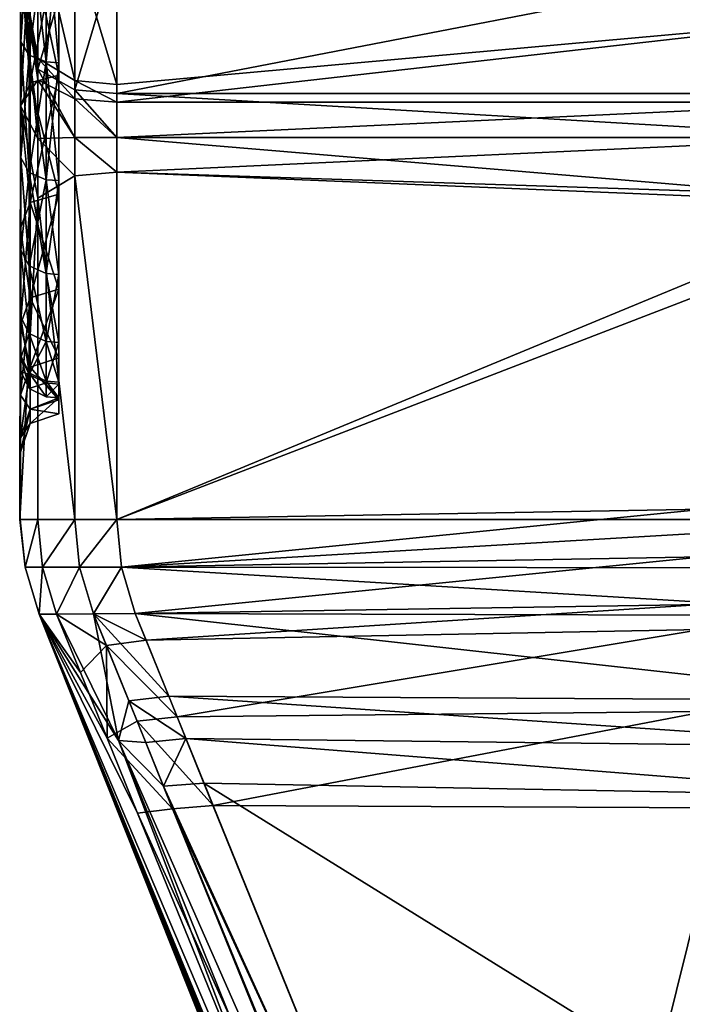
# Model space of a CAD drawing. Header units: millimetres. Extents: x -20 to 20, y -20 to 1615.
# Tile 10 of 100: x -10 to -6.56, y 21.72 to 26.83. Entities that reach past the tile are written whole.
import ezdxf

# ---------------------------------------------------------------- set-up
doc = ezdxf.new("R2010")
doc.units = ezdxf.units.MM
doc.layers.get('0').update_dxf_attribs({"true_color": 0xe18f57})

msp = doc.modelspace()

# ---------------------------------------------------------------- meshes
at = {"color": 114, "true_color": 0x1bb158}
mesh = msp.add_polyface(dxfattribs=at)
corners = [(-9.9418, 27.2418, 31.4147), (-9.9418, 28.0829, 32.1523), (-9.7918, 28.1133, 32.1126), (-9.7918, 27.2772, 31.3794), (-9.9418, 28.0829, 18.5826), (-9.9418, 27.2418, 19.3202), (-9.7918, 27.2772, 19.3556), (-9.7918, 28.1133, 18.6223), (-9.9918, 27.1358, 31.5208), (-9.9918, 27.9916, 32.2713), (-9.9918, 27.1358, 19.2141), (-9.9918, 27.9916, 18.4636), (-9.9014, 27.3427, 17.618), (-9.9014, 28.4051, 16.9081), (-9.7089, 28.3065, 16.7373), (-9.9014, 27.3427, 33.1169), (-9.9014, 28.4051, 33.8268), (-9.7089, 27.2226, 33.2734), (-9.9903, 25.0772, 24.2864), (-9.9903, 25.0064, 25.3675), (-9.9958, 33.2893, 25.3674), (-9.9903, 25.0868, 26.4473), (-9.9903, 25.2886, 27.5112), (-9.9903, 25.6368, 28.5371), (-9.9903, 25.2886, 23.2237), (-9.8585, 28.1666, 32.0432), (-9.8585, 27.3391, 31.3175), (-9.7918, 27.3352, 31.3213), (-9.9464, 28.1934, 32.0083), (-9.9464, 27.3702, 31.2864), (-9.8585, 27.3391, 19.4175), (-9.8585, 28.1666, 18.6918), (-9.7918, 28.1633, 18.6874), (-9.9464, 27.3702, 19.4486), (-9.9464, 28.1934, 18.7266), (-9.9903, 26.7179, 30.4097), (-9.9903, 27.4323, 31.2242), (-9.9903, 27.4323, 31.2242), (-9.9903, 28.2469, 31.9386), (-9.9903, 28.2469, 31.9386), (-9.9903, 27.4323, 19.5107), (-9.9903, 28.2469, 18.7964), (-9.9903, 28.2469, 18.7964), (-9.9903, 27.4323, 19.5107), (-9.9903, 26.718, 20.3253), (-9.9903, 26.718, 20.3253)]
mesh.append_faces([[corners[k] for k in face] for face in [(18, 19, 20), (19, 21, 20), (21, 22, 20), (22, 23, 20), (24, 18, 20)]], dxfattribs={"color": 114})
mesh.append_faces([[corners[k] for k in face] for face in [(0, 1, 2), (2, 3, 0), (4, 5, 6), (6, 7, 4), (8, 9, 1), (1, 0, 8), (10, 5, 4), (4, 11, 10), (10, 11, 12), (12, 13, 14), (9, 15, 16), (16, 15, 17), (15, 9, 8), (25, 26, 27), (26, 25, 28), (28, 29, 26), (30, 31, 32), (31, 30, 33), (33, 34, 31), (35, 36, 37), (38, 37, 36), (36, 39, 38), (39, 36, 29), (29, 28, 39), (40, 41, 42), (42, 43, 40), (43, 42, 34), (34, 33, 43), (44, 40, 43), (45, 43, 33)]], dxfattribs={"vtx2": -1, "color": 114})
mesh = msp.add_polyface(dxfattribs=at)
corners = [(-9.9418, 28.0829, 32.1523), (-9.9418, 29.013, 32.7738), (-9.7918, 29.038, 32.7305), (-9.7918, 28.1133, 32.1126), (-9.9418, 29.013, 17.9611), (-9.9418, 28.0829, 18.5826), (-9.7918, 28.1133, 18.6223), (-9.7918, 29.038, 18.0044), (-9.9918, 27.9916, 32.2713), (-9.9918, 28.938, 32.9037), (-9.9918, 28.938, 17.8312), (-9.9918, 27.9916, 18.4636), (-9.9014, 28.4051, 16.9081), (-9.9014, 27.3427, 17.618), (-9.9918, 29.9589, 17.3278), (-9.9014, 29.551, 16.343), (-9.7089, 29.4755, 16.1608), (-9.9014, 28.4051, 33.8268), (-9.9014, 29.551, 34.3919), (-9.7089, 28.3064, 33.9976), (-9.9903, 25.6368, 28.5371), (-9.9903, 26.116, 29.5088), (-9.9958, 33.2893, 25.3674), (-9.9903, 26.7179, 30.4097), (-9.9903, 27.4323, 31.2242), (-9.9903, 27.4323, 19.5107), (-9.9903, 26.718, 20.3253), (-9.9903, 26.116, 21.2261), (-9.9903, 25.6368, 22.1978), (-9.9903, 25.2886, 23.2237), (-9.8585, 29.0818, 32.6547), (-9.8585, 28.1666, 32.0432), (-9.7918, 28.1633, 32.0476), (-9.9464, 29.1038, 32.6166), (-9.9464, 28.1934, 32.0083), (-9.8585, 29.0818, 18.0802), (-9.8585, 28.1666, 18.6918), (-9.9464, 28.1934, 18.7266), (-9.9464, 29.1038, 18.1183), (-9.9903, 29.1477, 32.5405), (-9.9903, 28.2469, 31.9386), (-9.9903, 28.2469, 31.9386), (-9.9903, 29.1477, 32.5405), (-9.9903, 28.2469, 18.7964), (-9.9903, 29.1477, 18.1944), (-9.9903, 29.1477, 18.1944), (-9.9903, 28.2469, 18.7964)]
mesh.append_faces([[corners[k] for k in face] for face in [(20, 21, 22), (21, 23, 22), (23, 24, 22), (25, 26, 22), (26, 27, 22), (27, 28, 22), (28, 29, 22)]], dxfattribs={"color": 114})
mesh.append_faces([[corners[k] for k in face] for face in [(0, 1, 2), (2, 3, 0), (4, 5, 6), (6, 7, 4), (8, 9, 1), (1, 0, 8), (10, 11, 5), (5, 4, 10), (10, 12, 13), (13, 11, 10), (12, 10, 14), (12, 15, 16), (9, 17, 18), (18, 17, 19), (17, 9, 8), (30, 31, 32), (31, 30, 33), (33, 34, 31), (35, 36, 37), (37, 38, 35), (39, 40, 41), (41, 42, 39), (42, 41, 34), (34, 33, 42), (43, 44, 45), (45, 46, 43), (46, 45, 38), (38, 37, 46)]], dxfattribs={"vtx2": -1, "color": 114})
mesh = msp.add_polyface(dxfattribs=at)
corners = [(-5.4959, 27.9956, 32.2661), (-5.4959, 28.9413, 32.898), (-5.2, 28.9388, 32.9024), (-5.4959, 27.1404, 31.5161), (-5.2, 27.9925, 32.2701), (-5.4959, 27.687, 18.7407), (-5.4786, 25.8189, 18.6329), (-5.4786, 27.7671, 18.6696), (-5.6, 28.2891, 16.7072), (-5.6, 27.2015, 17.4339), (-9.4916, 27.2015, 17.4339), (-5.6, 29.4622, 16.1287), (-9.4916, 28.2891, 16.7072), (-5.6, 28.2891, 34.0277), (-5.6, 29.4622, 34.6063), (-9.4916, 29.4622, 34.6063), (-5.57, 26.8488, 32.9918), (-9.4916, 28.2891, 34.0277), (-9.4916, 27.2015, 33.301), (-5.4959, 28.0806, 18.4336), (-5.4335, 25.7459, 18.5986), (-5.3408, 27.8386, 18.5988), (-5.3467, 28.3624, 16.8342), (-5.3467, 27.2749, 17.5609), (-5.3467, 29.5184, 16.2642), (-5.3467, 28.3624, 33.9007), (-5.3467, 29.5184, 34.4708), (-5.3028, 27.264, 33.2195), (-5.2, 28.9388, 17.8326), (-5.4959, 28.9413, 17.8369), (-5.4959, 30.2453, 29.3342), (-5.4959, 30.2453, 21.4007), (-5.4959, 29.7536, 21.832), (-5.4959, 29.3223, 22.3237), (-5.4959, 28.959, 22.8675), (-5.5147, 24.8834, 18.6575), (-5.4959, 28.6697, 23.4541), (-5.4959, 28.4595, 24.0734), (-5.4959, 28.3319, 24.7148), (-5.5013, 24.5915, 25.3137), (-5.4959, 28.2891, 25.3675), (-5.4959, 28.3319, 26.0201), (-5.4959, 24.6679, 26.5024), (-5.4959, 28.4595, 26.6615), (-5.4959, 24.8898, 27.618), (-5.4959, 28.6697, 27.2809), (-5.4959, 25.2554, 28.6951), (-5.4959, 28.959, 27.8674), (-5.4959, 25.7585, 29.7152), (-5.4959, 29.3223, 28.4113), (-5.4959, 26.3904, 30.661), (-5.4959, 29.7536, 28.903)]
mesh.append_faces([[corners[k] for k in face] for face in [(5, 6, 7), (5, 7, 19), (7, 21, 19), (32, 33, 5)]], dxfattribs={"color": 114})
mesh.append_faces([[corners[k] for k in face] for face in [(0, 1, 2), (3, 0, 4), (8, 9, 10), (11, 8, 12), (13, 14, 15), (16, 13, 17), (17, 18, 16), (20, 21, 7), (9, 8, 22), (22, 23, 9), (8, 11, 24), (24, 22, 8), (14, 13, 25), (25, 26, 14), (13, 16, 27), (27, 25, 13), (28, 29, 19), (1, 0, 30), (5, 19, 31), (33, 34, 35), (35, 5, 33), (35, 34, 36), (37, 38, 39), (40, 41, 42), (41, 43, 44), (43, 45, 46), (45, 47, 48), (47, 49, 50), (49, 51, 3), (3, 50, 49), (0, 3, 51)]], dxfattribs={"vtx2": -1, "color": 114})
mesh = msp.add_polyface(dxfattribs=at)
corners = [(-9.4917, 26.4501, 18.0859), (-9.4916, 27.2015, 17.4339), (-5.6, 27.2015, 17.4339), (-9.4916, 28.2891, 16.7072), (-5.6, 28.2891, 16.7072), (-9.4916, 29.4622, 16.1287), (-5.6, 29.4622, 16.1287), (-9.4916, 29.4622, 34.6063), (-9.4916, 28.2891, 34.0277), (-5.6, 28.2891, 34.0277), (-9.7091, 26.469, 18.1151), (-9.7089, 27.2226, 17.4615), (-9.7089, 28.3065, 16.7373), (-9.9014, 27.3427, 17.618), (-9.7089, 29.4755, 16.1608), (-9.9014, 28.4051, 16.9081), (-9.7089, 28.3064, 33.9976), (-9.7089, 29.4755, 34.5742), (-9.9014, 29.551, 34.3919), (-9.7089, 27.2226, 33.2734), (-9.9014, 28.4051, 33.8268), (-9.4916, 27.2015, 33.301), (-9.7091, 26.5167, 32.6546), (-9.9014, 27.3427, 33.1169), (-9.4916, 26.4962, 32.6827), (-9.7918, 26.5439, 30.5432), (-9.7918, 27.2772, 31.3794), (-9.7918, 27.3352, 31.3213), (-9.7918, 28.1133, 32.1126), (-9.7918, 28.1633, 32.0476), (-9.7918, 29.038, 32.7305), (-9.7918, 29.079, 32.6595), (-9.7918, 29.038, 18.0044), (-9.7918, 28.1133, 18.6223), (-9.7918, 28.1633, 18.6874), (-9.7918, 29.079, 18.0755), (-9.7918, 27.2772, 19.3556), (-9.7918, 27.3352, 19.4136), (-9.7918, 26.609, 20.2417), (-9.7918, 26.609, 30.4933), (-9.8585, 27.3391, 31.3175), (-9.8585, 28.1666, 32.0432), (-9.8585, 29.0818, 32.6547), (-9.8585, 28.1666, 18.6918), (-9.8585, 29.0818, 18.0802), (-9.8585, 27.3391, 19.4175)]
mesh.append_faces([[corners[k] for k in face] for face in [(0, 1, 2), (1, 3, 4), (3, 5, 6), (7, 8, 9), (10, 11, 1), (12, 11, 13), (11, 12, 3), (3, 1, 11), (14, 12, 15), (12, 14, 5), (5, 3, 12), (16, 17, 18), (17, 16, 8), (8, 7, 17), (19, 16, 20), (16, 19, 21), (21, 8, 16), (22, 19, 23), (24, 21, 19), (25, 26, 27), (26, 28, 29), (29, 27, 26), (28, 30, 31), (31, 29, 28), (32, 33, 34), (34, 35, 32), (33, 36, 37), (37, 34, 33), (38, 37, 36), (39, 27, 40), (27, 29, 41), (29, 31, 42), (35, 34, 43), (43, 44, 35), (34, 37, 45)]], dxfattribs={"vtx2": -1, "color": 114})
mesh = msp.add_polyface(dxfattribs=at)
corners = [(-5.4959, 26.3904, 30.661), (-5.4959, 27.1404, 31.5161), (-5.2, 27.1368, 31.5197), (-5.4959, 25.7585, 29.7152), (-5.2, 26.3864, 30.664), (-5.4959, 27.687, 18.7407), (-5.5147, 24.8834, 18.6575), (-5.4786, 25.8189, 18.6329), (-5.6, 27.2015, 17.4339), (-5.6, 26.4501, 18.0859), (-9.4917, 26.4501, 18.0859), (-5.57, 26.8488, 32.9918), (-9.4916, 27.2015, 33.301), (-9.4916, 26.4962, 32.6827), (-5.3408, 27.8386, 18.5988), (-5.4335, 25.7459, 18.5986), (-5.3179, 25.6994, 18.5728), (-5.4786, 27.7671, 18.6696), (-5.56, 26.4039, 32.6151), (-5.2978, 26.4113, 32.4817), (-5.3028, 26.7903, 32.804), (-5.48, 26.2214, 32.5641), (-5.2695, 26.2196, 32.5008), (-5.2649, 25.8669, 32.7824), (-9.4917, 26.2212, 32.5643), (-9.4917, 26.0419, 32.6249), (-9.4917, 26.404, 32.6153), (-5.3028, 27.264, 33.2195), (-5.3467, 27.2749, 17.5609), (-5.3467, 26.4837, 18.2005), (-5.6, 26.2213, 18.1706), (-5.4537, 25.9093, 18.0197), (-9.4917, 26.0419, 18.1101), (-5.3467, 26.2053, 18.2775), (-5.2529, 25.986, 18.1895), (-5.4959, 28.6697, 23.4541), (-5.4723, 24.1013, 21.1722), (-5.5013, 24.5915, 25.3137), (-5.4959, 28.4595, 24.0734), (-5.4959, 28.3319, 24.7148), (-5.4959, 28.2891, 25.3675), (-5.4999, 24.5951, 25.6048), (-5.4959, 24.6679, 26.5024), (-5.4959, 24.8898, 27.618), (-5.4959, 28.3319, 26.0201), (-5.4959, 25.2554, 28.6951), (-5.4959, 28.4595, 26.6615), (-5.4959, 28.6697, 27.2809), (-5.4959, 28.959, 27.8674)]
mesh.append_faces([[corners[k] for k in face] for face in [(5, 6, 7), (11, 12, 13), (11, 20, 27), (35, 38, 36)]], dxfattribs={"color": 114})
mesh.append_faces([[corners[k] for k in face] for face in [(0, 1, 2), (3, 0, 4), (8, 9, 10), (14, 15, 16), (17, 7, 15), (11, 18, 19), (19, 20, 11), (18, 21, 22), (22, 19, 18), (23, 21, 24), (24, 25, 23), (26, 18, 11), (18, 26, 24), (24, 21, 18), (9, 8, 28), (28, 29, 9), (10, 9, 30), (30, 31, 32), (9, 29, 33), (33, 30, 9), (30, 33, 34), (34, 31, 30), (35, 36, 6), (37, 36, 38), (39, 40, 41), (41, 37, 39), (42, 41, 40), (43, 42, 44), (45, 43, 46), (3, 45, 47), (0, 3, 48)]], dxfattribs={"vtx2": -1, "color": 114})
mesh = msp.add_polyface(dxfattribs=at)
corners = [(-9.9418, 26.5042, 30.5737), (-9.9418, 27.2418, 31.4147), (-9.7918, 27.2772, 31.3794), (-9.7918, 26.5439, 30.5432), (-9.9418, 27.2418, 19.3202), (-9.9418, 26.5042, 20.1613), (-9.7918, 26.5439, 20.1917), (-9.7918, 27.2772, 19.3556), (-9.9918, 26.3852, 30.665), (-9.9918, 27.1358, 31.5208), (-9.9918, 27.1358, 19.2141), (-9.9918, 26.3852, 20.07), (-9.9014, 27.3427, 17.618), (-9.9016, 26.5764, 18.281), (-9.7089, 27.2226, 17.4615), (-9.9016, 26.6331, 32.4954), (-9.9014, 27.3427, 33.1169), (-9.7091, 26.5167, 32.6546), (-9.9016, 26.5197, 32.4125), (-9.9016, 26.215, 32.3296), (-9.7091, 26.4213, 32.585), (-9.9016, 26.215, 18.4053), (-9.8585, 26.0018, 29.5747), (-9.8585, 26.6133, 30.4899), (-9.9464, 26.6482, 30.4632), (-9.8585, 27.3391, 31.3175), (-9.9464, 27.3702, 31.2864), (-9.8585, 26.6134, 20.245), (-9.8585, 27.3391, 19.4175), (-9.7918, 27.3352, 19.4136), (-9.9464, 26.6482, 20.2718), (-9.9464, 27.3702, 19.4486), (-9.8585, 26.0019, 21.1602), (-9.7918, 26.609, 20.2417), (-9.9464, 26.0399, 21.1822), (-9.9903, 26.116, 29.5088), (-9.9903, 26.7179, 30.4097), (-9.9903, 26.7179, 30.4097), (-9.9464, 26.0399, 29.5528), (-9.9903, 27.4323, 31.2242), (-9.9903, 27.4323, 31.2242), (-9.9903, 27.4323, 19.5107), (-9.9903, 26.718, 20.3253), (-9.9903, 26.718, 20.3253), (-9.9903, 26.116, 21.2261), (-9.9903, 26.116, 21.2261)]
mesh.append_faces([[corners[k] for k in face] for face in [(9, 18, 15)]], dxfattribs={"color": 114})
mesh.append_faces([[corners[k] for k in face] for face in [(0, 1, 2), (2, 3, 0), (4, 5, 6), (6, 7, 4), (8, 9, 1), (1, 0, 8), (10, 11, 5), (5, 4, 10), (12, 13, 10), (13, 12, 14), (9, 15, 16), (16, 15, 17), (18, 9, 8), (8, 19, 18), (15, 18, 20), (10, 13, 21), (21, 11, 10), (22, 23, 24), (23, 25, 26), (26, 24, 23), (27, 28, 29), (28, 27, 30), (30, 31, 28), (32, 27, 33), (34, 30, 27), (35, 36, 37), (38, 24, 36), (39, 37, 36), (40, 36, 24), (24, 26, 40), (41, 42, 43), (31, 30, 42), (44, 43, 42), (45, 42, 30)]], dxfattribs={"vtx2": -1, "color": 114})
mesh = msp.add_polyface(dxfattribs=at)
corners = [(-9.7089, 27.2226, 17.4615), (-9.7091, 26.469, 18.1151), (-9.9016, 26.5764, 18.281), (-9.4916, 27.2015, 17.4339), (-9.4917, 26.4501, 18.0859), (-9.7089, 27.2226, 33.2734), (-9.7091, 26.5167, 32.6546), (-9.4916, 26.4962, 32.6827), (-5.57, 26.8488, 32.9918), (-9.4917, 26.404, 32.6153), (-9.7091, 26.4213, 32.585), (-9.9016, 26.6331, 32.4954), (-9.7091, 26.2203, 32.5292), (-9.9016, 26.5197, 32.4125), (-9.4917, 26.2212, 32.5643), (-9.7091, 26.0216, 32.5961), (-9.9016, 26.215, 32.3296), (-9.4917, 26.0419, 32.6249), (-9.7091, 26.2203, 18.2058), (-9.4917, 26.2212, 18.1706), (-9.9016, 26.215, 18.4053), (-9.7091, 26.0216, 18.1388), (-9.4917, 26.0419, 18.1101), (-5.6, 26.2213, 18.1706), (-9.7918, 25.4342, 28.6211), (-9.7918, 25.926, 29.6185), (-9.7918, 25.9971, 29.5775), (-9.7918, 26.5439, 30.5432), (-9.7918, 26.609, 30.4933), (-9.7918, 27.3352, 31.3213), (-9.7918, 27.2772, 19.3556), (-9.7918, 26.5439, 20.1917), (-9.7918, 26.609, 20.2417), (-9.7918, 25.926, 21.1164), (-9.7918, 25.9971, 21.1574), (-9.7918, 25.51, 22.1453), (-9.7918, 25.51, 28.5897), (-9.8585, 26.0018, 29.5747), (-9.8585, 26.6133, 30.4899), (-9.8585, 27.3391, 31.3175), (-9.7918, 27.3352, 19.4136), (-9.8585, 26.6134, 20.245), (-9.8585, 26.0019, 21.1602)]
mesh.append_faces([[corners[k] for k in face] for face in [(0, 1, 2), (3, 4, 1), (5, 6, 7), (8, 7, 9), (10, 6, 11), (6, 10, 9), (9, 7, 6), (12, 10, 13), (10, 12, 14), (14, 9, 10), (15, 12, 16), (12, 15, 17), (17, 14, 12), (2, 1, 18), (1, 4, 19), (19, 18, 1), (20, 18, 21), (18, 19, 22), (22, 21, 18), (23, 19, 4), (22, 19, 23), (24, 25, 26), (25, 27, 28), (28, 26, 25), (29, 28, 27), (30, 31, 32), (31, 33, 34), (34, 32, 31), (35, 34, 33), (36, 26, 37), (26, 28, 38), (39, 38, 28), (40, 32, 41), (32, 34, 42)]], dxfattribs={"vtx2": -1, "color": 114})
mesh = msp.add_polyface(dxfattribs=at)
corners = [(-9.9418, 25.388, 28.6402), (-9.9418, 25.8827, 29.6435), (-9.7918, 25.926, 29.6185), (-9.9418, 26.5042, 30.5737), (-9.7918, 26.5439, 30.5432), (-9.9418, 26.5042, 20.1613), (-9.9418, 25.8827, 21.0914), (-9.7918, 25.926, 21.1164), (-9.7918, 26.5439, 20.1917), (-9.7918, 25.4342, 22.1139), (-9.9918, 26.3852, 30.665), (-9.9918, 25.7528, 29.7185), (-9.9918, 26.3852, 20.07), (-9.9918, 25.7528, 21.0164), (-9.9016, 25.9064, 32.4331), (-9.9016, 26.215, 32.3296), (-9.9016, 26.5197, 32.4125), (-9.7091, 26.2203, 32.5292), (-9.7091, 26.0216, 32.5961), (-9.9016, 26.215, 18.4053), (-9.9016, 25.9064, 18.3019), (-9.7091, 26.2203, 18.2058), (-9.9016, 26.5764, 18.281), (-9.7091, 26.0216, 18.1388), (-9.8585, 25.515, 28.5876), (-9.8585, 26.0018, 29.5747), (-9.9464, 26.0399, 29.5528), (-9.8585, 26.6133, 30.4899), (-9.7918, 25.9971, 29.5775), (-9.9464, 26.6482, 30.4632), (-9.8585, 26.6134, 20.245), (-9.8585, 26.0019, 21.1602), (-9.9464, 26.0399, 21.1822), (-9.8585, 25.515, 22.1474), (-9.7918, 25.9971, 21.1574), (-9.9464, 25.5556, 22.1642), (-9.9903, 26.116, 29.5088), (-9.9903, 25.6368, 28.5371), (-9.9903, 25.6368, 28.5371), (-9.9903, 26.116, 29.5088), (-9.9464, 25.5556, 28.5708), (-9.9903, 26.7179, 30.4097), (-9.9903, 26.7179, 30.4097), (-9.9903, 26.718, 20.3253), (-9.9903, 26.116, 21.2261), (-9.9903, 26.116, 21.2261), (-9.9464, 26.6482, 20.2718), (-9.9903, 25.6368, 22.1978), (-9.9903, 25.6368, 22.1978)]
mesh.append_faces([[corners[k] for k in face] for face in [(14, 15, 10), (12, 19, 20)]], dxfattribs={"color": 114})
mesh.append_faces([[corners[k] for k in face] for face in [(0, 1, 2), (1, 3, 4), (4, 2, 1), (5, 6, 7), (7, 8, 5), (9, 7, 6), (10, 3, 1), (1, 11, 10), (12, 13, 6), (6, 5, 12), (16, 15, 17), (15, 14, 18), (21, 19, 22), (23, 20, 19), (24, 25, 26), (27, 25, 28), (29, 26, 25), (30, 31, 32), (33, 31, 34), (35, 32, 31), (36, 37, 38), (38, 39, 36), (39, 38, 40), (40, 26, 39), (41, 36, 39), (42, 39, 26), (43, 44, 45), (46, 32, 44), (47, 45, 44), (44, 48, 47), (48, 44, 32), (32, 35, 48)]], dxfattribs={"vtx2": -1, "color": 114})
mesh = msp.add_polyface(dxfattribs=at)
corners = [(-9.7918, 25.926, 29.6185), (-9.7918, 25.4342, 28.6211), (-9.9418, 25.388, 28.6402), (-9.9418, 25.8827, 21.0914), (-9.9418, 25.388, 22.0947), (-9.7918, 25.4342, 22.1139), (-9.7918, 25.0767, 23.167), (-9.9918, 25.2494, 28.6976), (-9.9918, 25.7528, 29.7185), (-9.9418, 25.8827, 29.6435), (-9.9918, 25.7528, 21.0164), (-9.9918, 25.2494, 22.0373), (-9.9918, 26.3852, 30.665), (-9.9948, 24.2383, 28.1437), (-9.9016, 25.9064, 32.4331), (-9.9918, 26.3852, 20.07), (-9.9953, 24.2384, 22.0373), (-9.709, 24.2384, 34.3218), (-9.7091, 26.0216, 32.5961), (-9.9016, 25.9064, 18.3019), (-9.7091, 26.0216, 18.1388), (-9.709, 24.2384, 16.4132), (-9.7918, 25.0767, 27.568), (-9.7918, 25.51, 28.5897), (-9.7918, 25.9971, 29.5775), (-9.7918, 25.926, 21.1164), (-9.7918, 25.51, 22.1453), (-9.7918, 25.1559, 23.1882), (-9.7918, 25.1559, 27.5467), (-9.8585, 25.515, 28.5876), (-9.8585, 25.1612, 27.5453), (-9.9464, 25.5556, 28.5708), (-9.9464, 25.2037, 27.5339), (-9.8585, 26.0018, 29.5747), (-9.9464, 26.0399, 29.5528), (-9.7918, 25.9971, 21.1574), (-9.8585, 25.515, 22.1474), (-9.8585, 26.0019, 21.1602), (-9.9464, 25.5556, 22.1642), (-9.8585, 25.1612, 23.1896), (-9.9464, 25.2037, 23.201), (-9.9903, 25.6368, 28.5371), (-9.9903, 25.2886, 27.5112), (-9.9903, 25.2886, 27.5112), (-9.9903, 25.6368, 28.5371), (-9.9903, 25.2886, 23.2237), (-9.9903, 25.6368, 22.1978), (-9.9903, 25.6368, 22.1978), (-9.9903, 25.2886, 23.2237)]
mesh.append_faces([[corners[k] for k in face] for face in [(12, 8, 13), (10, 15, 16)]], dxfattribs={"color": 114})
mesh.append_faces([[corners[k] for k in face] for face in [(0, 1, 2), (3, 4, 5), (6, 5, 4), (7, 8, 9), (9, 2, 7), (10, 11, 4), (4, 3, 10), (14, 12, 13), (17, 18, 14), (16, 15, 19), (19, 20, 21), (22, 1, 23), (24, 23, 1), (25, 5, 26), (27, 26, 5), (28, 23, 29), (30, 29, 31), (31, 32, 30), (33, 29, 23), (34, 31, 29), (35, 26, 36), (37, 36, 38), (39, 36, 26), (38, 36, 39), (39, 40, 38), (41, 42, 43), (43, 44, 41), (44, 43, 32), (32, 31, 44), (45, 46, 47), (47, 48, 45), (40, 48, 47), (47, 38, 40)]], dxfattribs={"vtx2": -1, "color": 114})
mesh = msp.add_polyface(dxfattribs=at)
corners = [(-9.4822, 23.0911, 35.0918), (-9.804, 23.7466, 34.5258), (-9.895, 23.7459, 28.145), (-9.7091, 26.0216, 32.5961), (-9.709, 24.2384, 34.3218), (-9.4917, 24.2385, 34.37), (-9.4917, 26.0419, 32.6249), (-9.4288, 23.2958, 35.1857), (-9.6123, 23.7484, 34.8024), (-9.2218, 23.3204, 35.2163), (-9.3957, 23.7499, 34.8522), (-9.3413, 23.0798, 35.2776), (-9.2491, 22.8524, 35.3222), (-9.8953, 23.746, 22.0373), (-9.6807, 23.4429, 15.9123), (-9.5423, 23.1022, 15.6797), (-9.3842, 22.7128, 15.6046), (-9.7091, 26.0216, 18.1388), (-9.4917, 26.0419, 18.1101), (-9.4917, 24.2385, 16.365), (-9.709, 24.2384, 16.4132), (-9.804, 23.7466, 16.2091), (-9.6123, 23.7484, 15.9325), (-9.5453, 23.5832, 15.7682), (-9.3957, 23.7499, 15.8827), (-9.3395, 23.611, 15.7428), (-9.3859, 23.1899, 15.4973), (-9.1782, 23.2127, 15.4652), (-9.2019, 22.736, 15.4073), (-9.6848, 23.9901, 34.5636), (-9.4677, 23.9906, 34.6122), (-9.6848, 23.9901, 16.1713), (-9.8771, 23.9896, 16.4463), (-9.4677, 23.9906, 16.1227)]
mesh.append_faces([[corners[k] for k in face] for face in [(0, 11, 7), (0, 12, 11), (13, 14, 15), (13, 15, 16)]], dxfattribs={"color": 114})
mesh.append_faces([[corners[k] for k in face] for face in [(0, 1, 2), (3, 4, 5), (5, 6, 3), (0, 7, 8), (8, 1, 0), (8, 7, 9), (9, 10, 8), (17, 18, 19), (19, 20, 17), (21, 22, 23), (23, 14, 21), (22, 24, 25), (25, 23, 22), (23, 26, 15), (15, 14, 23), (23, 25, 27), (27, 26, 23), (15, 26, 28), (28, 16, 15), (29, 30, 5), (5, 4, 29), (20, 31, 32), (19, 33, 31), (31, 20, 19), (1, 8, 29), (8, 10, 30), (30, 29, 8), (31, 22, 21), (33, 24, 22), (22, 31, 33)]], dxfattribs={"vtx2": -1, "color": 114})
mesh = msp.add_polyface(dxfattribs=at)
corners = [(-7.7201, 18.4538, 28.7632), (-9.895, 23.7459, 28.145), (-9.8944, 23.7458, 24.7996), (-9.3957, 23.7499, 34.8522), (-9.2218, 23.3204, 35.2163), (-5.3102, 23.2979, 35.2108), (-5.2821, 23.7371, 34.8567), (-9.3395, 23.611, 15.7428), (-9.3957, 23.7499, 15.8827), (-6.455, 23.7962, 15.88), (-6.4581, 23.6672, 15.7513), (-5.2649, 25.8669, 32.7824), (-9.4917, 26.0419, 32.6249), (-9.4917, 24.2385, 34.37), (-5.2473, 24.2375, 34.369), (-5.322, 23.0563, 35.3092), (-9.1328, 23.1006, 35.3109), (-5.3355, 22.7998, 35.3566), (-9.0392, 22.8696, 35.3569), (-9.4288, 23.2958, 35.1857), (-9.3413, 23.0798, 35.2776), (-9.2491, 22.8524, 35.3222), (-9.3859, 23.1899, 15.4973), (-9.1782, 23.2127, 15.4652), (-8.9917, 22.7522, 15.3726), (-9.2019, 22.736, 15.4073), (-6.436, 23.2408, 15.46), (-6.3513, 22.7403, 15.3629), (-9.8953, 23.746, 22.0373), (-7.7691, 18.5031, 24.6949), (-5.259, 23.9872, 34.6131), (-9.4677, 23.9906, 34.6122), (-9.4677, 23.9906, 16.1227), (-6.4492, 24.0439, 16.1272), (-9.4917, 24.2385, 16.365), (-6.4434, 24.2917, 16.3744), (-9.4917, 26.0419, 18.1101), (-5.4537, 25.9093, 18.0197), (-5.4724, 24.0647, 20.8871), (-5.5163, 24.8115, 18.6699), (-5.5147, 24.8834, 18.6575), (-5.473, 24.752, 18.6171), (-5.5159, 24.7439, 18.6975)]
mesh.append_faces([[corners[k] for k in face] for face in [(38, 42, 39)]], dxfattribs={"color": 114})
mesh.append_faces([[corners[k] for k in face] for face in [(0, 1, 2), (3, 4, 5), (5, 6, 3), (7, 8, 9), (9, 10, 7), (11, 12, 13), (13, 14, 11), (15, 5, 4), (4, 16, 15), (17, 15, 16), (16, 18, 17), (19, 20, 16), (16, 4, 19), (21, 18, 16), (16, 20, 21), (22, 23, 24), (24, 25, 22), (23, 7, 10), (10, 26, 23), (24, 23, 26), (26, 27, 24), (2, 28, 29), (6, 30, 31), (31, 3, 6), (8, 32, 33), (33, 9, 8), (32, 34, 35), (35, 33, 32), (14, 13, 31), (31, 30, 14), (34, 36, 37), (37, 35, 34), (38, 39, 40), (41, 39, 42)]], dxfattribs={"vtx2": -1, "color": 114})
mesh = msp.add_polyface(dxfattribs=at)
corners = [(-9.7918, 24.787, 25.3675), (-9.7918, 24.8597, 24.2577), (-9.9418, 24.8101, 24.2512), (-9.9418, 24.737, 25.3675), (-9.9418, 24.8101, 26.4837), (-9.7918, 24.8694, 26.4759), (-9.9418, 25.0284, 27.5809), (-9.7918, 25.0767, 27.568), (-9.9418, 25.0284, 23.154), (-9.7918, 25.0767, 23.167), (-9.9918, 24.6614, 26.5033), (-9.9918, 24.8835, 27.6197), (-9.9918, 24.8835, 23.1152), (-9.9918, 25.2494, 28.6976), (-9.9948, 24.2383, 28.1437), (-9.9015, 24.2383, 34.0473), (-9.9016, 25.9064, 32.4331), (-9.9918, 25.2494, 22.0373), (-9.9953, 24.2384, 22.0373), (-9.709, 24.2384, 34.3218), (-9.9016, 25.9064, 18.3019), (-9.9015, 24.2383, 16.6876), (-9.709, 24.2384, 16.4132), (-9.7918, 24.869, 25.3675), (-9.7918, 24.9411, 24.2684), (-9.7918, 24.9506, 26.4652), (-9.7918, 25.1559, 27.5467), (-9.8585, 24.8745, 25.3675), (-9.8585, 24.9465, 24.2692), (-9.9464, 24.9185, 25.3675), (-9.9464, 24.9901, 24.2749), (-9.8585, 24.9561, 26.4645), (-9.9464, 24.9997, 26.4588), (-9.8585, 25.1612, 27.5453), (-9.7918, 25.1559, 23.1882), (-9.9903, 25.0064, 25.3675), (-9.9903, 25.0868, 26.4473)]
mesh.append_faces([[corners[k] for k in face] for face in [(13, 11, 14), (12, 17, 18)]], dxfattribs={"color": 114})
mesh.append_faces([[corners[k] for k in face] for face in [(0, 1, 2), (3, 4, 5), (5, 0, 3), (6, 7, 5), (5, 4, 6), (8, 2, 1), (1, 9, 8), (10, 11, 6), (6, 4, 10), (2, 8, 12), (14, 15, 16), (16, 15, 19), (20, 21, 18), (22, 21, 20), (1, 0, 23), (23, 24, 1), (0, 5, 25), (25, 23, 0), (26, 25, 5), (9, 1, 24), (24, 23, 27), (27, 28, 24), (28, 27, 29), (29, 30, 28), (23, 25, 31), (31, 27, 23), (27, 31, 32), (32, 29, 27), (33, 31, 25), (34, 24, 28), (30, 29, 35), (36, 35, 29), (29, 32, 36)]], dxfattribs={"vtx2": -1, "color": 114})
mesh = msp.add_polyface(dxfattribs=at)
corners = [(-9.9418, 25.0284, 27.5809), (-9.9418, 25.388, 28.6402), (-9.7918, 25.4342, 28.6211), (-9.7918, 25.0767, 27.568), (-9.9418, 25.388, 22.0947), (-9.9418, 25.0284, 23.154), (-9.7918, 25.0767, 23.167), (-9.9918, 24.8835, 27.6197), (-9.9918, 25.2494, 28.6976), (-9.9918, 25.2494, 22.0373), (-9.9918, 24.8835, 23.1152), (-9.9918, 25.7528, 29.7185), (-9.9948, 24.2383, 28.1437), (-9.9918, 25.7528, 21.0164), (-9.9953, 24.2384, 22.0373), (-9.7918, 24.8694, 26.4759), (-9.7918, 25.1559, 27.5467), (-9.7918, 25.51, 28.5897), (-9.7918, 25.4342, 22.1139), (-9.7918, 25.1559, 23.1882), (-9.7918, 24.9411, 24.2684), (-9.7918, 24.9506, 26.4652), (-9.8585, 25.1612, 27.5453), (-9.8585, 24.9561, 26.4645), (-9.9464, 25.2037, 27.5339), (-9.9464, 24.9997, 26.4588), (-9.8585, 25.515, 28.5876), (-9.7918, 25.51, 22.1453), (-9.8585, 25.1612, 23.1896), (-9.8585, 24.9465, 24.2692), (-9.9464, 24.9901, 24.2749), (-9.9464, 25.2037, 23.201), (-9.9903, 25.0064, 25.3675), (-9.9903, 25.0772, 24.2864), (-9.9903, 25.0772, 24.2864), (-9.9903, 25.0064, 25.3675), (-9.9903, 25.0868, 26.4473), (-9.9903, 25.0868, 26.4473), (-9.9903, 25.2886, 27.5112), (-9.9903, 25.2886, 27.5112), (-9.9903, 25.2886, 23.2237), (-9.9903, 25.2886, 23.2237)]
mesh.append_faces([[corners[k] for k in face] for face in [(11, 8, 12), (9, 13, 14)]], dxfattribs={"color": 114})
mesh.append_faces([[corners[k] for k in face] for face in [(0, 1, 2), (2, 3, 0), (4, 5, 6), (7, 8, 1), (1, 0, 7), (9, 10, 5), (5, 4, 9), (15, 3, 16), (17, 16, 3), (18, 6, 19), (20, 19, 6), (21, 16, 22), (23, 22, 24), (24, 25, 23), (26, 22, 16), (27, 19, 28), (29, 28, 19), (28, 29, 30), (30, 31, 28), (32, 33, 34), (34, 35, 32), (35, 34, 30), (36, 32, 35), (35, 37, 36), (38, 36, 37), (37, 39, 38), (39, 37, 25), (25, 24, 39), (33, 40, 41), (41, 34, 33), (34, 41, 31), (31, 30, 34)]], dxfattribs={"vtx2": -1, "color": 114})
mesh = msp.add_polyface(dxfattribs=at)
corners = [(-9.9418, 24.8101, 24.2512), (-9.9418, 24.737, 25.3675), (-9.7918, 24.787, 25.3675), (-9.9918, 24.6614, 24.2316), (-9.9918, 24.587, 25.3675), (-9.9918, 24.6614, 26.5033), (-9.9418, 24.8101, 26.4837), (-9.9918, 24.8835, 23.1152), (-9.9934, 24.2384, 24.7996), (-9.9948, 24.2383, 28.1437), (-9.9918, 24.8835, 27.6197), (-9.9953, 24.2384, 22.0373), (-9.804, 23.7466, 16.2091), (-9.6807, 23.4429, 15.9123), (-9.8953, 23.746, 22.0373), (-9.9677, 23.9895, 28.1441), (-9.9667, 23.9895, 24.7996), (-9.8944, 23.7458, 24.7996), (-9.895, 23.7459, 28.145), (-9.8771, 23.9896, 34.2886), (-9.804, 23.7466, 34.5258), (-9.9681, 23.9895, 22.0373), (-9.9015, 24.2383, 34.0473), (-9.6848, 23.9901, 34.5636), (-9.709, 24.2384, 34.3218), (-9.9015, 24.2383, 16.6876), (-9.8771, 23.9896, 16.4463), (-9.709, 24.2384, 16.4132), (-9.6848, 23.9901, 16.1713)]
mesh.append_faces([[corners[k] for k in face] for face in [(4, 3, 8), (10, 5, 9), (12, 13, 14)]], dxfattribs={"color": 114})
mesh.append_faces([[corners[k] for k in face] for face in [(0, 1, 2), (3, 4, 1), (1, 0, 3), (4, 5, 6), (6, 1, 4), (7, 3, 0), (5, 4, 8), (8, 9, 5), (3, 7, 11), (11, 8, 3), (15, 16, 17), (17, 18, 15), (19, 15, 18), (18, 20, 19), (16, 21, 14), (14, 17, 16), (15, 19, 22), (22, 9, 15), (19, 23, 24), (24, 22, 19), (25, 26, 21), (21, 11, 25), (26, 25, 27), (9, 8, 16), (16, 15, 9), (8, 11, 21), (21, 16, 8), (23, 19, 20), (26, 12, 14), (14, 21, 26), (12, 26, 28)]], dxfattribs={"vtx2": -1, "color": 114})
mesh = msp.add_polyface(dxfattribs=at)
corners = [(-3.8321, 19.6382, 35.3355), (-5.3355, 22.7998, 35.3566), (-9.0392, 22.8696, 35.3569), (-5.4851, 19.1614, 24.7095), (-5.4964, 21.592, 24.653), (-5.4787, 21.5911, 24.735), (-5.4586, 19.2049, 24.7548), (-5.5065, 19.0686, 24.6329), (-5.4985, 21.6174, 24.4571), (-5.3772, 19.266, 24.8216), (-5.4787, 21.9501, 24.2421), (-5.4787, 21.813, 24.3333), (-5.4985, 21.736, 24.2705), (-5.4984, 21.9236, 24.1461), (-5.4787, 21.7283, 24.4884), (-5.37, 21.8641, 24.377), (-5.479, 21.6796, 24.6954), (-5.37, 21.803, 24.5101), (-5.4016, 21.7918, 19.1637), (-5.4666, 21.7589, 19.2955), (-5.4522, 21.7105, 18.4741), (-5.4728, 21.7207, 19.3338), (-5.4543, 17.5421, 20.7421), (-5.5286, 19.1031, 18.4637), (-5.4691, 21.6736, 18.4746), (-5.5059, 19.1458, 18.4214), (-5.4529, 21.6804, 18.4431), (-5.4392, 21.7114, 18.4515), (-5.4721, 19.1758, 18.3866), (-5.4199, 21.6804, 18.415), (-5.4725, 23.8112, 20.7515), (-5.4376, 23.7407, 20.8002), (-5.4435, 17.5418, 22.4807), (-5.4664, 23.5988, 22.4815), (-5.3799, 21.5922, 24.8228), (-5.4791, 21.6447, 24.7234), (-5.3774, 21.6859, 24.8005), (-5.4339, 23.5062, 22.3982)]
mesh.append_faces([[corners[k] for k in face] for face in [(12, 8, 32), (12, 32, 13), (4, 16, 35), (4, 35, 5)]], dxfattribs={"color": 114})
mesh.append_faces([[corners[k] for k in face] for face in [(0, 1, 2), (3, 4, 5), (5, 6, 3), (3, 7, 8), (8, 4, 3), (9, 6, 5), (10, 11, 12), (12, 13, 10), (11, 14, 8), (8, 12, 11), (14, 11, 15), (8, 14, 16), (16, 4, 8), (16, 14, 17), (18, 19, 20), (21, 22, 23), (23, 24, 21), (20, 19, 21), (21, 24, 20), (23, 25, 26), (26, 24, 23), (24, 26, 27), (27, 20, 24), (26, 25, 28), (28, 29, 26), (22, 30, 31), (30, 22, 21), (13, 32, 33), (34, 5, 35), (36, 35, 16), (37, 33, 32)]], dxfattribs={"vtx2": -1, "color": 114})
mesh = msp.add_polyface(dxfattribs=at)
corners = [(-7.5771, 18.2926, 33.3), (-7.5771, 18.2926, 35.2644), (-3.8628, 19.4194, 35.2644), (-7.5771, 18.2928, 25.6), (-7.5771, 18.2928, 28.1), (-3.8628, 19.4196, 28.1), (-7.5772, 18.2929, 15), (-7.5771, 18.2928, 17.5), (-3.8628, 19.4196, 17.5), (-9.8944, 23.7458, 24.7996), (-7.7201, 18.4538, 24.8594), (-7.7201, 18.4538, 28.7632), (-7.3263, 17.482, 24.4644), (-7.7167, 18.3874, 24.5479), (-9.8953, 23.746, 22.0373), (-3.8321, 19.4276, 35.1549), (-7.422, 18.4049, 35.0934), (-7.5022, 18.3424, 33.4179), (-5.6754, 18.9374, 18.28), (-7.3665, 18.4347, 15.5747), (-5.546, 19.0078, 15.5747), (-7.6837, 18.2143, 18.7251), (-7.3251, 17.3736, 18.7615), (-9.895, 23.7459, 28.145), (-7.72, 18.4545, 33.457), (-9.4822, 23.0911, 35.0918), (-9.0392, 22.8696, 35.3569), (-7.3193, 18.6304, 35.3257), (-3.8321, 19.6382, 35.3355), (-7.3509, 18.7102, 15.3808), (-8.9917, 22.7522, 15.3726), (-6.3513, 22.7403, 15.3629), (-5.598, 19.2488, 15.3629), (-5.5948, 18.8948, 24.7775), (-5.53, 19.0053, 24.8474), (-7.448, 18.3172, 24.8876), (-3.8321, 19.4934, 35.287), (-7.2685, 18.5017, 35.28), (-7.5026, 18.3162, 18.3232), (-5.7217, 18.8876, 18.3346), (-5.5635, 19.0893, 15.4081), (-7.2795, 18.5286, 15.4344), (-7.7966, 18.4825, 18.4142), (-7.7573, 18.3873, 18.6073), (-9.3842, 22.7128, 15.6046), (-7.6989, 18.5745, 15.6129), (-7.6281, 18.4947, 35.1048), (-7.4927, 18.57, 35.2915), (-9.2491, 22.8524, 35.3222), (-9.2019, 22.736, 15.4073), (-7.5405, 18.6498, 15.4157), (-7.7691, 18.5031, 24.6949), (-7.7546, 18.4668, 24.634)]
mesh.append_faces([[corners[k] for k in face] for face in [(12, 13, 14), (14, 21, 22), (14, 42, 43), (14, 43, 21), (24, 46, 25), (14, 13, 52), (14, 52, 51), (11, 24, 23), (12, 14, 22)]], dxfattribs={"color": 114})
mesh.append_faces([[corners[k] for k in face] for face in [(0, 1, 2), (3, 4, 5), (6, 7, 8), (9, 10, 11), (15, 16, 17), (18, 19, 20), (23, 24, 25), (26, 27, 28), (29, 30, 31), (31, 32, 29), (33, 34, 35), (36, 37, 16), (38, 18, 39), (40, 41, 29), (29, 32, 40), (14, 44, 45), (45, 42, 14), (25, 46, 47), (47, 48, 25), (48, 47, 27), (27, 26, 48), (44, 49, 50), (50, 45, 44), (49, 30, 29), (29, 50, 49), (51, 10, 9)]], dxfattribs={"vtx2": -1, "color": 114})

doc.saveas('drawing.dxf')
